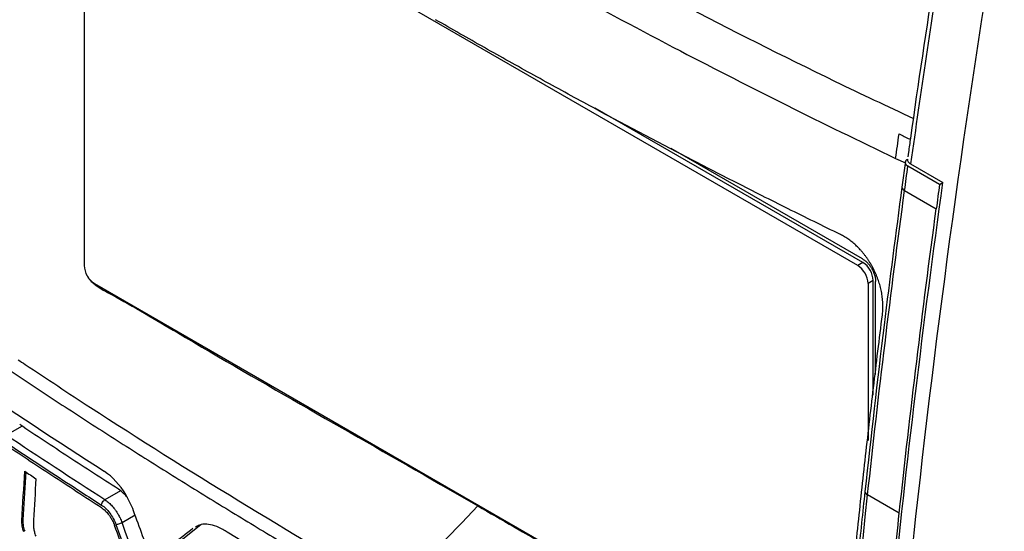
# Model space of a CAD drawing. Header units: millimetres. Extents: x -508 to 796, y -404 to 760.
# Tile 104 of 116: x 598 to 652, y 579 to 607. Entities that reach past the tile are written whole.
import ezdxf

# ---------------------------------------------------------------- set-up
doc = ezdxf.new("R2010")
doc.units = ezdxf.units.MM

msp = doc.modelspace()

# ---------------------------------------------------------------- linework, layer by layer
at = {"color": 7, "linetype": 'Continuous', "lineweight": 25}
for p, q in [((601.719, 617.384), (601.719, 593.607)), ((644.033, 593.611), (602.285, 617.711)), ((644.315, 593.774), (629.671, 602.228)), ((644.303, 593.971), (633.825, 600.019)), ((646.808, 599.811), (646.772, 599.553)), ((646.641, 599.314), (646.449, 597.907)), ((648.511, 598.044), (646.778, 599.044)), ((646.928, 599.171), (648.695, 598.15)), ((648.511, 598.044), (648.695, 598.15)), ((646.597, 597.714), (648.329, 596.714)), ((644.315, 593.774), (644.033, 593.611)), ((602.285, 592.627), (643.095, 569.068)), ((644.881, 592.794), (644.598, 592.631)), ((644.598, 592.631), (644.598, 584.048)), ((644.881, 586.525), (644.881, 592.794)), ((645.01, 587.65), (645.01, 592.746)), ((598.526, 582.32), (598.367, 579.69)), ((646.306, 580.06), (644.574, 581.06)), ((598.367, 579.69), (598.315, 579.66)), ((608.107, 579.42), (605.867, 577.654))]:
    msp.add_line(p, q, dxfattribs=at)
at = {"color": 250, "linetype": 'Continuous', "lineweight": 25}
for p, q in [((646.106, 599.475), (646.639, 599.222)), ((597.451, 584.332), (598.314, 584.831)), ((603.704, 581.284), (602.855, 580.794)), ((603.79, 579.554), (604.503, 579.966))]:
    msp.add_line(p, q, dxfattribs=at)
for centre, radius, start, end in [((646.68, 597.931), 0.232, 185.8824, 248.9355), ((644.651, 581.271), 0.225, 183.9006, 249.8308)]:
    msp.add_arc(centre, radius, start, end, dxfattribs=at)
at = {"color": 7, "linetype": 'Continuous', "lineweight": 25}
for centre, start, end in [((602.948, 593.663), 182.6055, 237.3945), ((643.37, 592.575), 2.6055, 57.3945), ((643.653, 592.738), 2.6055, 57.3945)]:
    msp.add_arc(centre, 1.229, start, end, dxfattribs=at)
for points, knots in [([(598.812, 629.563), (601.015, 628.024), (605.796, 624.682), (613.514, 619.728), (620.427, 615.585), (627.344, 611.66), (634.242, 607.946), (641.308, 604.38), (645.648, 602.328), (647.076, 601.652)], [0, 0, 0, 0, 0.151041, 0.327817, 0.504812, 0.587569, 0.753188, 0.918807, 1, 1, 1, 1]), ([(599.369, 626.456), (606.399, 621.547), (617.767, 614.332), (633.761, 605.55), (642.107, 601.383), (646.106, 599.475)], [0.879721, 0.879721, 0.879721, 0.879721, 19.113984, 28.770805, 37.346563, 37.346563, 37.346563, 37.346563]), ([(598.7, 618.695), (598.667, 618.483), (598.402, 616.321), (597.612, 609.837), (596.774, 601.692), (596.242, 595.322), (596.066, 593.2), (596.055, 592.984)], [7.228848, 7.228848, 7.228848, 7.228848, 7.380961, 8.749979, 11.790722, 13.158986, 13.311015, 13.311015, 13.311015, 13.311015]), ([(648.515, 611.212), (648.43, 610.678), (647.863, 607.121), (647.299, 603.322), (646.844, 600.067), (646.808, 599.811)], [0, 0, 0, 0, 0.139924, 0.932205, 1, 1, 1, 1]), ([(643.084, 595.309), (642.605, 595.543), (641.648, 596.011), (640.221, 596.718), (638.8, 597.43), (637.386, 598.146), (635.978, 598.866), (634.578, 599.59), (633.184, 600.318), (631.796, 601.05), (630.416, 601.787), (629.042, 602.527), (627.675, 603.272), (626.315, 604.021), (624.961, 604.775), (623.614, 605.532), (622.274, 606.294), (621.386, 606.805), (620.942, 607.06)], [0, 0, 0, 0, 0.062546, 0.125078, 0.187598, 0.250106, 0.312606, 0.375099, 0.437585, 0.500068, 0.562549, 0.62503, 0.687511, 0.749996, 0.812486, 0.874982, 0.937486, 1, 1, 1, 1]), ([(646.755, 599.437), (646.739, 599.426), (646.707, 599.403), (646.671, 599.365), (646.647, 599.325), (646.633, 599.283), (646.631, 599.239), (646.643, 599.181), (646.681, 599.11), (646.746, 599.066), (646.778, 599.044)], [0, 0, 0, 0, 0.102896, 0.201664, 0.298649, 0.396328, 0.497124, 0.603249, 0.801766, 1, 1, 1, 1]), ([(646.755, 599.437), (646.75, 599.389), (646.762, 599.339), (646.821, 599.247), (646.867, 599.206), (646.928, 599.171)], [0, 0, 0, 0, 0.5, 0.5, 1, 1, 1, 1]), ([(643.399, 541.262), (643.488, 543.139), (644.065, 554.312), (645.539, 573.16), (647.617, 590.428), (648.695, 598.15)], [0.855621, 0.855621, 0.855621, 0.855621, 1.004942, 1.742647, 2.331334, 2.331334, 2.331334, 2.331334]), ([(646.449, 597.907), (646.116, 595.385), (645.38, 589.809), (644.764, 584.282), (644.427, 581.256)], [0, 0, 0, 0, 0.452487, 1, 1, 1, 1]), ([(648.511, 598.044), (648.48, 597.822), (648.419, 597.379), (648.359, 596.936), (648.329, 596.714)], [0, 0, 0, 0, 0.4998678, 1, 1, 1, 1]), ([(645.383, 590.921), (645.389, 590.973), (645.401, 591.078), (645.409, 591.237), (645.412, 591.395), (645.407, 591.554), (645.396, 591.713), (645.38, 591.871), (645.357, 592.028), (645.329, 592.184), (645.295, 592.339), (645.257, 592.491), (645.213, 592.642), (645.164, 592.791), (645.111, 592.938), (645.053, 593.084), (644.991, 593.226), (644.925, 593.366), (644.855, 593.503), (644.782, 593.636), (644.705, 593.766), (644.625, 593.893), (644.541, 594.016), (644.454, 594.136), (644.363, 594.253), (644.27, 594.366), (644.174, 594.475), (644.076, 594.579), (643.975, 594.678), (643.871, 594.774), (643.765, 594.865), (643.656, 594.952), (643.545, 595.034), (643.433, 595.111), (643.318, 595.183), (643.202, 595.249), (643.123, 595.289), (643.084, 595.309)], [0, 0, 0, 0, 0.0327045, 0.0647722, 0.096326, 0.1274801, 0.158314, 0.1888228, 0.2189871, 0.2487907, 0.2782317, 0.307359, 0.3362331, 0.3649127, 0.3934499, 0.4218472, 0.4500756, 0.4781072, 0.5059157, 0.533505, 0.5609365, 0.5882781, 0.6155962, 0.6429496, 0.6703184, 0.6976353, 0.7248327, 0.7518464, 0.7789075, 0.8061702, 0.833582, 0.8610889, 0.8886397, 0.9162409, 0.943956, 0.9718526, 1, 1, 1, 1]), ([(644.447, 593.87), (644.47, 593.851), (644.515, 593.812), (644.58, 593.747), (644.642, 593.678), (644.7, 593.603), (644.754, 593.524), (644.805, 593.44), (644.872, 593.315), (644.944, 593.147), (645, 592.938), (645.006, 592.811), (645.01, 592.746)], [0, 0, 0, 0, 0.073198, 0.144667, 0.215084, 0.285157, 0.355606, 0.427138, 0.500428, 0.668377, 0.831882, 1, 1, 1, 1]), ([(601.912, 593.011), (601.913, 593.01), (601.954, 592.906), (602.098, 592.733), (602.535, 592.385), (604.131, 591.537), (610.396, 587.793), (617.097, 584.017), (622.575, 580.851), (623.254, 580.458)], [0, 0, 0, 0, 0.000093, 0.011092, 0.02176, 0.063812, 0.23202, 0.9048, 1, 1, 1, 1]), ([(642.744, 565.211), (642.797, 565.864), (642.901, 567.168), (643.068, 569.13), (643.241, 571.094), (643.422, 573.062), (643.61, 575.033), (643.805, 577.007), (644.008, 578.985), (644.219, 580.966), (644.437, 582.95), (644.662, 584.938), (644.895, 586.929), (645.134, 588.923), (645.3, 590.255), (645.383, 590.921)], [0, 0, 0, 0, 0.0769129, 0.1538216, 0.2307277, 0.3076327, 0.3845383, 0.4614462, 0.5383579, 0.6152751, 0.6921994, 0.7691324, 0.8460758, 0.9230311, 1, 1, 1, 1]), ([(598.105, 588.461), (598.235, 588.37), (599.55, 587.499), (606.129, 583.148), (612.899, 579.05), (618.535, 575.769)], [14.439103, 14.439103, 14.439103, 14.439103, 14.5616, 15.664077, 20.562681, 20.562681, 20.562681, 20.562681]), ([(597.392, 588.047), (597.829, 587.756), (598.703, 587.173), (600.023, 586.305), (601.35, 585.44), (602.684, 584.578), (604.025, 583.721), (605.373, 582.867), (606.728, 582.018), (608.091, 581.172), (609.46, 580.33), (610.836, 579.492), (612.22, 578.657), (613.61, 577.827), (615.008, 577), (616.412, 576.177), (617.354, 575.632), (617.825, 575.359)], [0, 0, 0, 0, 0.066704, 0.133395, 0.200076, 0.266748, 0.333413, 0.400072, 0.466726, 0.533378, 0.600029, 0.666681, 0.733334, 0.799991, 0.866654, 0.933323, 1, 1, 1, 1]), ([(602.836, 582.335), (602.831, 582.338), (602.826, 582.342), (600.245, 583.995), (597.708, 585.665), (595.213, 587.356)], [0.047978, 0.047978, 0.047978, 0.047978, 0.05875, 0.05875, 5.359272, 5.359272, 5.359272, 5.359272]), ([(603.596, 581.37), (603.141, 581.662), (602.232, 582.248), (600.878, 583.131), (599.531, 584.018), (598.639, 584.612), (598.193, 584.909)], [0, 0, 0, 0, 0.250019, 0.500021, 0.750013, 1, 1, 1, 1]), ([(597.261, 584.05), (597.643, 583.796), (598.535, 583.202), (599.972, 582.256), (601.393, 581.33), (602.303, 580.745), (602.668, 580.51)], [0, 0, 0, 0, 0.213949, 0.499998, 0.799417, 1, 1, 1, 1]), ([(602.669, 580.361), (602.214, 580.653), (601.305, 581.239), (599.951, 582.122), (598.603, 583.008), (597.71, 583.602), (597.264, 583.899)], [0, 0, 0, 0, 0.249982, 0.499972, 0.749976, 1, 1, 1, 1]), ([(604.418, 580.197), (604.304, 580.509), (604.159, 580.809), (603.67, 581.616), (603.263, 582.057), (602.836, 582.335)], [5.359272, 5.359272, 5.359272, 5.359272, 5.81767, 5.81767, 6.697352, 6.697352, 6.697352, 6.697352]), ([(593.59, 581.435), (593.479, 579.441), (593.35, 577.107), (593.211, 574.428), (593.155, 573.407), (593.105, 572.154), (593.663, 570.534), (594.26, 568.77), (595.131, 566.216), (596.63, 561.841), (598.307, 556.93), (599.764, 552.818), (600.41, 550.841), (600.874, 549.707), (601.359, 548.925), (602.072, 548.044), (603.084, 547.343), (604.258, 546.702), (605.443, 546.008), (607.472, 544.841), (611.322, 542.615), (618.28, 538.6), (624.87, 534.8), (629.469, 532.138), (630.779, 531.386), (631.436, 530.997), (632.074, 530.839), (632.534, 530.818), (632.745, 530.911), (632.787, 530.929)], [0, 0, 0, 0, 0.0880664, 0.1030767, 0.1182539, 0.1334634, 0.1572322, 0.1809713, 0.2044249, 0.2589413, 0.3558069, 0.4006739, 0.4235076, 0.4348973, 0.4462099, 0.45751, 0.477936, 0.4986684, 0.5194008, 0.5401331, 0.605292, 0.7216472, 0.905608, 0.9515982, 0.9630957, 0.9745527, 0.9858862, 0.9971864, 1, 1, 1, 1]), ([(604.085, 580.915), (604.024, 580.99), (603.87, 581.177), (603.698, 581.297), (603.596, 581.37)], [0, 0, 0, 0, 0.402037, 1, 1, 1, 1]), ([(644.427, 581.256), (644.303, 580.094), (644.082, 578.008), (643.807, 575.247), (643.602, 573.101), (643.436, 571.319), (643.135, 567.973), (642.784, 563.754), (642.415, 558.794), (642.193, 555.515), (642.025, 552.858), (641.882, 550.464), (641.708, 547.344), (641.595, 545.027), (641.533, 543.747)], [0, 0, 0, 0, 0.091684, 0.164507, 0.218473, 0.261776, 0.305972, 0.484381, 0.598121, 0.703071, 0.747812, 0.81208, 0.896142, 1, 1, 1, 1]), ([(602.668, 580.51), (602.67, 580.522), (602.672, 580.548), (602.684, 580.583), (602.701, 580.626), (602.731, 580.683), (602.786, 580.75), (602.832, 580.78), (602.855, 580.794)], [0, 0, 0, 0, 0.11737, 0.2411323, 0.3175432, 0.5007283, 0.7593065, 1, 1, 1, 1]), ([(602.855, 580.794), (602.884, 580.775), (602.943, 580.736), (603.031, 580.666), (603.121, 580.587), (603.213, 580.497), (603.303, 580.395), (603.392, 580.284), (603.485, 580.155), (603.584, 579.995), (603.693, 579.792), (603.756, 579.638), (603.79, 579.554)], [0, 0, 0, 0, 0.076464, 0.155668, 0.237613, 0.3223, 0.409731, 0.499906, 0.589188, 0.702308, 0.839251, 1, 1, 1, 1]), ([(602.668, 580.51), (602.829, 580.407), (602.988, 580.253), (603.261, 579.883), (603.378, 579.665), (603.461, 579.439)], [0, 0, 0, 0, 0.5, 0.5, 1, 1, 1, 1]), ([(602.669, 580.361), (602.695, 580.343), (602.75, 580.306), (602.832, 580.238), (602.915, 580.159), (602.998, 580.067), (603.084, 579.959), (603.179, 579.82), (603.286, 579.633), (603.347, 579.482), (603.381, 579.398)], [0, 0, 0, 0, 0.092217, 0.188328, 0.288336, 0.392243, 0.500052, 0.624863, 0.791534, 1, 1, 1, 1]), ([(623.254, 580.458), (623.907, 580.081), (627.17, 578.198), (631.817, 575.514), (636.709, 572.687), (639.572, 571.029), (641.43, 569.958), (642.496, 569.335), (642.982, 569.061), (643.089, 569)], [0, 0, 0, 0, 0.0987189, 0.4935947, 0.7028548, 0.8386154, 0.9266647, 0.9837569, 1, 1, 1, 1]), ([(643.352, 541.234), (643.433, 543.053), (643.979, 554.157), (644.958, 567.105), (646.121, 578.346), (646.306, 580.06)], [0.000229, 0.000229, 0.000229, 0.000229, 2.377708, 14.478177, 16.649708, 16.649708, 16.649708, 16.649708]), ([(598.416, 579.042), (598.378, 579.147), (598.35, 579.255), (598.315, 579.465), (598.31, 579.565), (598.315, 579.66)], [0, 0, 0, 0, 0.5, 0.5, 1, 1, 1, 1]), ([(598.367, 579.69), (598.363, 579.636), (598.364, 579.58), (598.368, 579.522), (598.371, 579.467), (598.379, 579.412), (598.389, 579.355), (598.407, 579.261), (598.433, 579.165), (598.468, 579.071)], [0, 0, 0, 0, 0.284605, 0.284605, 0.284605, 0.551626, 0.551626, 0.551626, 1, 1, 1, 1]), ([(598.95, 579.685), (598.942, 579.549), (598.935, 579.411), (598.961, 579.192), (598.975, 579.117), (599.016, 578.963), (599.041, 578.887), (599.069, 578.811)], [0, 0, 0, 0, 0.5, 0.5, 0.75, 0.75, 1, 1, 1, 1]), ([(603.461, 579.439), (603.495, 579.447), (603.553, 579.464), (603.681, 579.509), (603.747, 579.535), (603.79, 579.554)], [0, 0, 0, 0, 0.5, 0.5, 1, 1, 1, 1]), ([(606.623, 570.756), (606.402, 571.332), (605.96, 572.483), (605.305, 574.211), (604.657, 575.94), (604.015, 577.668), (603.592, 578.822), (603.381, 579.398)], [0, 0, 0, 0, 0.200605, 0.400903, 0.6009, 0.800597, 1, 1, 1, 1]), ([(609.307, 579.169), (609.156, 579.246), (608.855, 579.399), (608.419, 579.473), (608.061, 579.45), (607.882, 579.342), (607.815, 579.301)], [0, 0, 0, 0, 0.279576, 0.55715, 0.833978, 1, 1, 1, 1]), ([(626.43, 569.284), (626.348, 569.331), (626.266, 569.374), (620.48, 572.529), (614.929, 575.734), (609.462, 579.074), (609.385, 579.124), (609.307, 579.169)], [7.409074, 7.409074, 7.409074, 7.409074, 7.751774, 7.751774, 31.500383, 31.500383, 31.843088, 31.843088, 31.843088, 31.843088])]:
    msp.add_open_spline(points, degree=3, knots=knots, dxfattribs=at)
for points in [[(652.051, 614.781), (650.076, 603.018), (648.468, 591.377), (647.199, 579.878)], [(648.682, 610.929), (648.058, 606.995), (647.473, 603.075), (646.928, 599.171)], [(646.106, 599.475), (646.168, 599.919), (646.231, 600.363), (646.295, 600.808)], [(646.597, 597.714), (646.657, 598.157), (646.717, 598.6), (646.778, 599.044)], [(644.574, 581.06), (645.168, 586.578), (645.842, 592.13), (646.597, 597.714)], [(646.306, 580.06), (646.901, 585.578), (647.574, 591.131), (648.329, 596.714)], [(644.303, 593.971), (644.327, 593.956), (644.375, 593.927), (644.423, 593.889), (644.447, 593.87)], [(602.855, 580.794), (601.034, 581.963), (599.232, 583.143), (597.451, 584.332)], [(598.315, 579.66), (598.365, 580.557), (598.418, 581.456), (598.473, 582.356)], [(598.473, 582.356), (598.676, 582.221), (598.88, 582.086), (599.083, 581.951)], [(599.083, 581.951), (599.037, 581.195), (598.992, 580.439), (598.95, 579.685)], [(641.679, 543.545), (642.257, 555.862), (643.206, 568.371), (644.574, 581.06)], [(605.425, 577.456), (605.087, 578.369), (604.751, 579.282), (604.418, 580.197)], [(618.535, 575.769), (620.141, 577.243), (621.715, 578.808), (623.254, 580.458)], [(607.032, 570.912), (605.927, 573.781), (604.846, 576.662), (603.79, 579.554)], [(647.199, 579.878), (646.142, 570.284), (645.321, 560.788), (644.721, 551.402)], [(603.461, 579.439), (604.517, 576.545), (605.599, 573.663), (606.704, 570.792)], [(607.673, 579.227), (606.919, 578.634), (606.169, 578.043), (605.425, 577.456)]]:
    msp.add_open_spline(points, degree=3, dxfattribs=at)
at = {"color": 250, "linetype": 'Continuous', "lineweight": 25}
msp.add_open_spline([(646.295, 600.808), (646.486, 600.717), (646.69, 600.619), (646.895, 600.523), (646.907, 600.517)], degree=3, knots=[0, 0, 0, 0, 0.940678, 1, 1, 1, 1], dxfattribs=at)

doc.saveas('drawing.dxf')
